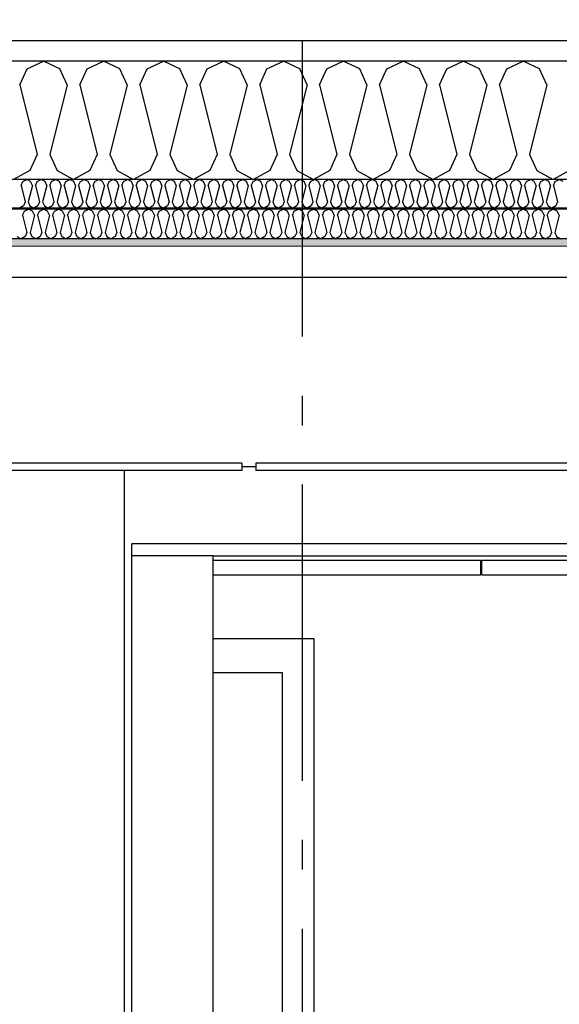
# Model space of a CAD drawing. Header units: millimetres. Extents: x -82116 to -58044, y -2070 to 12890.
# Tile 33 of 65: x -67950 to -67039, y 5312 to 6975. Entities that reach past the tile are written whole.
import ezdxf
from ezdxf.enums import TextEntityAlignment as Align

# ---------------------------------------------------------------- set-up
doc = ezdxf.new("R2010")
doc.units = ezdxf.units.MM
doc.header["$LTSCALE"] = 0.5
doc.header["$MEASUREMENT"] = 0
doc.linetypes.add('Akselinje', pattern=[1500, 1000, -200, 100, -200])
doc.linetypes.add('PLINE', pattern=[0])
for name, color, linetype in [('0(Nye konstruksjoner)', 7, 'Continuous'), ('223- Bjelker', 7, 'Continuous'), ('2411 Bærende innervegger betong', 7, 'Continuous'), ('242- Ikke-bærende innervegger(Nye konstruksjoner)', 7, 'Continuous'), ('244- Vinduer_ dører_ foldevegger(Nye konstruksjoner)', 7, 'Continuous'), ('245- Skjørt(Nye konstruksjoner)', 7, 'Continuous'), ('251- Frittbærende dekker', 7, 'Continuous'), ('256- Faste himlinger og overflatebehandling (Skravur)(Nye konstruksjoner)', 7, 'Continuous'), ('256- Faste himlinger og overflatebehandling(Nye konstruksjoner)', 7, 'Continuous'), ('257- Systemhimlinger (Skravur)(Nye konstruksjoner)', 7, 'Continuous'), ('257- Systemhimlinger(Nye konstruksjoner)', 7, 'Continuous'), ('261- Primærkonstruksjon (tak)', 7, 'Continuous'), ('261- Primærkonstruksjon (tak) (Skravur)', 7, 'Continuous'), ('82-- Modullinjer', 7, 'Continuous')]:
    doc.layers.add(name, color=color, linetype=linetype)
doc.layers.add('236- Innvendig kledning og overflate(Nye konstruksjoner)', color=7, linetype='Continuous', lineweight=0)
doc.styles.add('GENERATED_STYLE_1', font='arial.ttf')
pattern_1 = [(0, (0, 0), (0, 43.30127), [0, -25]), (0, (12.5, 21.65), (0, 43.30127), [0, -25])]

# ---------------------------------------------------------------- blocks, each defined once
blk = doc.blocks.new('*X7')
at = {"layer": '261- Primærkonstruksjon (tak) (Skravur)', "linetype": 'PLINE'}
for p, q in [((-67937.3, 6892), (-67909.7, 6905.1)), ((-67882, 6892), (-67909.7, 6905.1)), ((-67836.1, 6892), (-67808.5, 6905.1)), ((-67780.8, 6892), (-67808.5, 6905.1)), ((-67734.9, 6892), (-67707.2, 6905.1)), ((-67679.6, 6892), (-67707.2, 6905.1)), ((-67633.7, 6892), (-67606, 6905.1)), ((-67578.4, 6892), (-67606, 6905.1)), ((-67532.5, 6892), (-67504.8, 6905.1)), ((-67477.2, 6892), (-67504.8, 6905.1)), ((-67431.3, 6892), (-67403.6, 6905.1)), ((-67376, 6892), (-67403.6, 6905.1)), ((-67330.1, 6892), (-67302.4, 6905.1)), ((-67274.8, 6892), (-67302.4, 6905.1)), ((-67228.9, 6892), (-67201.2, 6905.1)), ((-67173.6, 6892), (-67201.2, 6905.1)), ((-67127.6, 6892), (-67100, 6905.1)), ((-67072.4, 6892), (-67100, 6905.1)), ((-67949.6, 6864.9), (-67937.3, 6892)), ((-67869.7, 6864.9), (-67882, 6892)), ((-67848.4, 6864.9), (-67836.1, 6892)), ((-67768.5, 6864.9), (-67780.8, 6892)), ((-67747.2, 6864.9), (-67734.9, 6892)), ((-67667.3, 6864.9), (-67679.6, 6892)), ((-67646, 6864.9), (-67633.7, 6892)), ((-67566.1, 6864.9), (-67578.4, 6892)), ((-67544.8, 6864.9), (-67532.5, 6892)), ((-67464.9, 6864.9), (-67477.2, 6892)), ((-67443.6, 6864.9), (-67431.3, 6892)), ((-67363.7, 6864.9), (-67376, 6892)), ((-67342.4, 6864.9), (-67330.1, 6892)), ((-67262.5, 6864.9), (-67274.8, 6892)), ((-67241.2, 6864.9), (-67228.9, 6892)), ((-67161.2, 6864.9), (-67173.6, 6892)), ((-67140, 6864.9), (-67127.6, 6892)), ((-67060, 6864.9), (-67072.4, 6892)), ((-67949.6, 6864.9), (-67920.3, 6747.5)), ((-67869.7, 6864.9), (-67899, 6747.5)), ((-67848.4, 6864.9), (-67819.1, 6747.5)), ((-67768.5, 6864.9), (-67797.8, 6747.5)), ((-67747.2, 6864.9), (-67717.9, 6747.5)), ((-67667.3, 6864.9), (-67696.6, 6747.5)), ((-67646, 6864.9), (-67616.7, 6747.5)), ((-67566.1, 6864.9), (-67595.4, 6747.5)), ((-67544.8, 6864.9), (-67515.5, 6747.5)), ((-67464.9, 6864.9), (-67494.2, 6747.5)), ((-67443.6, 6864.9), (-67414.3, 6747.5)), ((-67363.7, 6864.9), (-67393, 6747.5)), ((-67342.4, 6864.9), (-67313.1, 6747.5)), ((-67262.5, 6864.9), (-67291.8, 6747.5)), ((-67241.2, 6864.9), (-67211.8, 6747.5)), ((-67161.2, 6864.9), (-67190.6, 6747.5)), ((-67140, 6864.9), (-67110.6, 6747.5)), ((-67060, 6864.9), (-67089.4, 6747.5)), ((-67920.3, 6747.5), (-67932.6, 6720.4)), ((-67899, 6747.5), (-67886.7, 6720.4)), ((-67819.1, 6747.5), (-67831.4, 6720.4)), ((-67797.8, 6747.5), (-67785.5, 6720.4)), ((-67717.9, 6747.5), (-67730.2, 6720.4)), ((-67696.6, 6747.5), (-67684.3, 6720.4)), ((-67616.7, 6747.5), (-67629, 6720.4)), ((-67595.4, 6747.5), (-67583.1, 6720.4)), ((-67515.5, 6747.5), (-67527.8, 6720.4)), ((-67494.2, 6747.5), (-67481.9, 6720.4)), ((-67414.3, 6747.5), (-67426.6, 6720.4)), ((-67393, 6747.5), (-67380.7, 6720.4)), ((-67313.1, 6747.5), (-67325.4, 6720.4)), ((-67291.8, 6747.5), (-67279.5, 6720.4)), ((-67211.8, 6747.5), (-67224.2, 6720.4)), ((-67190.6, 6747.5), (-67178.3, 6720.4)), ((-67110.6, 6747.5), (-67123, 6720.4)), ((-67089.4, 6747.5), (-67077, 6720.4)), ((-67932.6, 6720.4), (-67960.3, 6705)), ((-67886.7, 6720.4), (-67859.1, 6705)), ((-67831.4, 6720.4), (-67859.1, 6705)), ((-67785.5, 6720.4), (-67757.9, 6705)), ((-67730.2, 6720.4), (-67757.9, 6705)), ((-67684.3, 6720.4), (-67656.6, 6705)), ((-67629, 6720.4), (-67656.6, 6705)), ((-67583.1, 6720.4), (-67555.4, 6705)), ((-67527.8, 6720.4), (-67555.4, 6705)), ((-67481.9, 6720.4), (-67454.2, 6705)), ((-67426.6, 6720.4), (-67454.2, 6705)), ((-67380.7, 6720.4), (-67353, 6705)), ((-67325.4, 6720.4), (-67353, 6705)), ((-67279.5, 6720.4), (-67251.8, 6705)), ((-67224.2, 6720.4), (-67251.8, 6705)), ((-67178.3, 6720.4), (-67150.6, 6705)), ((-67123, 6720.4), (-67150.6, 6705)), ((-67077, 6720.4), (-67049.4, 6705)), ((-67021.8, 6720.4), (-67049.4, 6705))]:
    blk.add_line(p, q, dxfattribs=at)
blk = doc.blocks.new('*X9')
at = {"layer": '256- Faste himlinger og overflatebehandling (Skravur)(Nye konstruksjoner)', "linetype": 'PLINE'}
for p, q in [((-67947.6, 6695.3), (-67944.6, 6701.8)), ((-67944.6, 6701.8), (-67938, 6705)), ((-67931.4, 6701.8), (-67938, 6705)), ((-67928.4, 6695.3), (-67931.4, 6701.8)), ((-67923.3, 6695.3), (-67920.3, 6701.8)), ((-67920.3, 6701.8), (-67913.7, 6705)), ((-67907.1, 6701.8), (-67913.7, 6705)), ((-67904.1, 6695.3), (-67907.1, 6701.8)), ((-67899, 6695.3), (-67896.1, 6701.8)), ((-67896.1, 6701.8), (-67889.4, 6705)), ((-67882.8, 6701.8), (-67889.4, 6705)), ((-67879.8, 6695.3), (-67882.8, 6701.8)), ((-67874.7, 6695.3), (-67871.8, 6701.8)), ((-67871.8, 6701.8), (-67865.1, 6705)), ((-67858.5, 6701.8), (-67865.1, 6705)), ((-67855.5, 6695.3), (-67858.5, 6701.8)), ((-67850.4, 6695.3), (-67847.5, 6701.8)), ((-67847.5, 6701.8), (-67840.8, 6705)), ((-67834.2, 6701.8), (-67840.8, 6705)), ((-67831.2, 6695.3), (-67834.2, 6701.8)), ((-67826.1, 6695.3), (-67823.2, 6701.8)), ((-67823.2, 6701.8), (-67816.6, 6705)), ((-67809.9, 6701.8), (-67816.6, 6705)), ((-67807, 6695.3), (-67809.9, 6701.8)), ((-67801.9, 6695.3), (-67798.9, 6701.8)), ((-67798.9, 6701.8), (-67792.3, 6705)), ((-67785.6, 6701.8), (-67792.3, 6705)), ((-67782.7, 6695.3), (-67785.6, 6701.8)), ((-67777.6, 6695.3), (-67774.6, 6701.8)), ((-67774.6, 6701.8), (-67768, 6705)), ((-67761.3, 6701.8), (-67768, 6705)), ((-67758.4, 6695.3), (-67761.3, 6701.8)), ((-67753.3, 6695.3), (-67750.3, 6701.8)), ((-67750.3, 6701.8), (-67743.7, 6705)), ((-67737, 6701.8), (-67743.7, 6705)), ((-67734.1, 6695.3), (-67737, 6701.8)), ((-67729, 6695.3), (-67726, 6701.8)), ((-67726, 6701.8), (-67719.4, 6705)), ((-67712.8, 6701.8), (-67719.4, 6705)), ((-67709.8, 6695.3), (-67712.8, 6701.8)), ((-67704.7, 6695.3), (-67701.7, 6701.8)), ((-67701.7, 6701.8), (-67695.1, 6705)), ((-67688.5, 6701.8), (-67695.1, 6705)), ((-67685.5, 6695.3), (-67688.5, 6701.8)), ((-67680.4, 6695.3), (-67677.4, 6701.8)), ((-67677.4, 6701.8), (-67670.8, 6705)), ((-67664.2, 6701.8), (-67670.8, 6705)), ((-67661.2, 6695.3), (-67664.2, 6701.8)), ((-67656.1, 6695.3), (-67653.2, 6701.8)), ((-67653.2, 6701.8), (-67646.5, 6705)), ((-67639.9, 6701.8), (-67646.5, 6705)), ((-67636.9, 6695.3), (-67639.9, 6701.8)), ((-67631.8, 6695.3), (-67628.9, 6701.8)), ((-67628.9, 6701.8), (-67622.2, 6705)), ((-67615.6, 6701.8), (-67622.2, 6705)), ((-67612.6, 6695.3), (-67615.6, 6701.8)), ((-67607.5, 6695.3), (-67604.6, 6701.8)), ((-67604.6, 6701.8), (-67597.9, 6705)), ((-67591.3, 6701.8), (-67597.9, 6705)), ((-67588.4, 6695.3), (-67591.3, 6701.8)), ((-67583.2, 6695.3), (-67580.3, 6701.8)), ((-67580.3, 6701.8), (-67573.7, 6705)), ((-67567, 6701.8), (-67573.7, 6705)), ((-67564.1, 6695.3), (-67567, 6701.8)), ((-67559, 6695.3), (-67556, 6701.8)), ((-67556, 6701.8), (-67549.4, 6705)), ((-67542.7, 6701.8), (-67549.4, 6705)), ((-67539.8, 6695.3), (-67542.7, 6701.8)), ((-67534.7, 6695.3), (-67531.7, 6701.8)), ((-67531.7, 6701.8), (-67525.1, 6705)), ((-67518.4, 6701.8), (-67525.1, 6705)), ((-67515.5, 6695.3), (-67518.4, 6701.8)), ((-67510.4, 6695.3), (-67507.4, 6701.8)), ((-67507.4, 6701.8), (-67500.8, 6705)), ((-67494.2, 6701.8), (-67500.8, 6705)), ((-67491.2, 6695.3), (-67494.2, 6701.8)), ((-67486.1, 6695.3), (-67483.1, 6701.8)), ((-67483.1, 6701.8), (-67476.5, 6705)), ((-67469.9, 6701.8), (-67476.5, 6705)), ((-67466.9, 6695.3), (-67469.9, 6701.8)), ((-67461.8, 6695.3), (-67458.8, 6701.8)), ((-67458.8, 6701.8), (-67452.2, 6705)), ((-67445.6, 6701.8), (-67452.2, 6705)), ((-67442.6, 6695.3), (-67445.6, 6701.8)), ((-67437.5, 6695.3), (-67434.6, 6701.8)), ((-67434.6, 6701.8), (-67427.9, 6705)), ((-67421.3, 6701.8), (-67427.9, 6705)), ((-67418.3, 6695.3), (-67421.3, 6701.8)), ((-67413.2, 6695.3), (-67410.3, 6701.8)), ((-67410.3, 6701.8), (-67403.6, 6705)), ((-67397, 6701.8), (-67403.6, 6705)), ((-67394, 6695.3), (-67397, 6701.8)), ((-67388.9, 6695.3), (-67386, 6701.8)), ((-67386, 6701.8), (-67379.3, 6705)), ((-67372.7, 6701.8), (-67379.3, 6705)), ((-67369.7, 6695.3), (-67372.7, 6701.8)), ((-67364.6, 6695.3), (-67361.7, 6701.8)), ((-67361.7, 6701.8), (-67355, 6705)), ((-67348.4, 6701.8), (-67355, 6705)), ((-67345.5, 6695.3), (-67348.4, 6701.8)), ((-67340.4, 6695.3), (-67337.4, 6701.8)), ((-67337.4, 6701.8), (-67330.8, 6705)), ((-67324.1, 6701.8), (-67330.8, 6705)), ((-67321.2, 6695.3), (-67324.1, 6701.8)), ((-67316.1, 6695.3), (-67313.1, 6701.8)), ((-67313.1, 6701.8), (-67306.5, 6705)), ((-67299.8, 6701.8), (-67306.5, 6705)), ((-67296.9, 6695.3), (-67299.8, 6701.8)), ((-67291.8, 6695.3), (-67288.8, 6701.8)), ((-67288.8, 6701.8), (-67282.2, 6705)), ((-67275.5, 6701.8), (-67282.2, 6705)), ((-67272.6, 6695.3), (-67275.5, 6701.8)), ((-67267.5, 6695.3), (-67264.5, 6701.8)), ((-67264.5, 6701.8), (-67257.9, 6705)), ((-67251.3, 6701.8), (-67257.9, 6705)), ((-67248.3, 6695.3), (-67251.3, 6701.8)), ((-67243.2, 6695.3), (-67240.2, 6701.8)), ((-67240.2, 6701.8), (-67233.6, 6705)), ((-67227, 6701.8), (-67233.6, 6705)), ((-67224, 6695.3), (-67227, 6701.8)), ((-67218.9, 6695.3), (-67215.9, 6701.8)), ((-67215.9, 6701.8), (-67209.3, 6705)), ((-67202.7, 6701.8), (-67209.3, 6705)), ((-67199.7, 6695.3), (-67202.7, 6701.8)), ((-67194.6, 6695.3), (-67191.7, 6701.8)), ((-67191.7, 6701.8), (-67185, 6705)), ((-67178.4, 6701.8), (-67185, 6705)), ((-67175.4, 6695.3), (-67178.4, 6701.8)), ((-67170.3, 6695.3), (-67167.4, 6701.8)), ((-67167.4, 6701.8), (-67160.7, 6705)), ((-67154.1, 6701.8), (-67160.7, 6705)), ((-67151.1, 6695.3), (-67154.1, 6701.8)), ((-67146, 6695.3), (-67143.1, 6701.8)), ((-67143.1, 6701.8), (-67136.4, 6705)), ((-67129.8, 6701.8), (-67136.4, 6705)), ((-67126.8, 6695.3), (-67129.8, 6701.8)), ((-67121.7, 6695.3), (-67118.8, 6701.8)), ((-67118.8, 6701.8), (-67112.2, 6705)), ((-67105.5, 6701.8), (-67112.2, 6705)), ((-67102.6, 6695.3), (-67105.5, 6701.8)), ((-67097.5, 6695.3), (-67094.5, 6701.8)), ((-67094.5, 6701.8), (-67087.9, 6705)), ((-67081.2, 6701.8), (-67087.9, 6705)), ((-67078.3, 6695.3), (-67081.2, 6701.8)), ((-67073.2, 6695.3), (-67070.2, 6701.8)), ((-67070.2, 6701.8), (-67063.6, 6705)), ((-67056.9, 6701.8), (-67063.6, 6705)), ((-67054, 6695.3), (-67056.9, 6701.8)), ((-67048.9, 6695.3), (-67045.9, 6701.8)), ((-67045.9, 6701.8), (-67039.3, 6705)), ((-67032.7, 6701.8), (-67039.3, 6705)), ((-67947.6, 6695.3), (-67940.6, 6667.2)), ((-67928.4, 6695.3), (-67935.4, 6667.2)), ((-67923.3, 6695.3), (-67916.3, 6667.2)), ((-67904.1, 6695.3), (-67911.2, 6667.2)), ((-67899, 6695.3), (-67892, 6667.2)), ((-67879.8, 6695.3), (-67886.9, 6667.2)), ((-67874.7, 6695.3), (-67867.7, 6667.2)), ((-67855.5, 6695.3), (-67862.6, 6667.2)), ((-67850.4, 6695.3), (-67843.4, 6667.2)), ((-67831.2, 6695.3), (-67838.3, 6667.2)), ((-67826.1, 6695.3), (-67819.1, 6667.2)), ((-67807, 6695.3), (-67814, 6667.2)), ((-67801.9, 6695.3), (-67794.8, 6667.2)), ((-67782.7, 6695.3), (-67789.7, 6667.2)), ((-67777.6, 6695.3), (-67770.5, 6667.2)), ((-67758.4, 6695.3), (-67765.4, 6667.2)), ((-67753.3, 6695.3), (-67746.2, 6667.2)), ((-67734.1, 6695.3), (-67741.1, 6667.2)), ((-67729, 6695.3), (-67721.9, 6667.2)), ((-67709.8, 6695.3), (-67716.8, 6667.2)), ((-67704.7, 6695.3), (-67697.7, 6667.2)), ((-67685.5, 6695.3), (-67692.6, 6667.2)), ((-67680.4, 6695.3), (-67673.4, 6667.2)), ((-67661.2, 6695.3), (-67668.3, 6667.2)), ((-67656.1, 6695.3), (-67649.1, 6667.2)), ((-67636.9, 6695.3), (-67644, 6667.2)), ((-67631.8, 6695.3), (-67624.8, 6667.2)), ((-67612.6, 6695.3), (-67619.7, 6667.2)), ((-67607.5, 6695.3), (-67600.5, 6667.2)), ((-67588.4, 6695.3), (-67595.4, 6667.2)), ((-67583.2, 6695.3), (-67576.2, 6667.2)), ((-67564.1, 6695.3), (-67571.1, 6667.2)), ((-67559, 6695.3), (-67551.9, 6667.2)), ((-67539.8, 6695.3), (-67546.8, 6667.2)), ((-67534.7, 6695.3), (-67527.6, 6667.2)), ((-67515.5, 6695.3), (-67522.5, 6667.2)), ((-67510.4, 6695.3), (-67503.3, 6667.2)), ((-67491.2, 6695.3), (-67498.2, 6667.2)), ((-67486.1, 6695.3), (-67479, 6667.2)), ((-67466.9, 6695.3), (-67473.9, 6667.2)), ((-67461.8, 6695.3), (-67454.8, 6667.2)), ((-67442.6, 6695.3), (-67449.7, 6667.2)), ((-67437.5, 6695.3), (-67430.5, 6667.2)), ((-67418.3, 6695.3), (-67425.4, 6667.2)), ((-67413.2, 6695.3), (-67406.2, 6667.2)), ((-67394, 6695.3), (-67401.1, 6667.2)), ((-67388.9, 6695.3), (-67381.9, 6667.2)), ((-67369.7, 6695.3), (-67376.8, 6667.2)), ((-67364.6, 6695.3), (-67357.6, 6667.2)), ((-67345.5, 6695.3), (-67352.5, 6667.2)), ((-67340.4, 6695.3), (-67333.3, 6667.2)), ((-67321.2, 6695.3), (-67328.2, 6667.2)), ((-67316.1, 6695.3), (-67309, 6667.2)), ((-67296.9, 6695.3), (-67303.9, 6667.2)), ((-67291.8, 6695.3), (-67284.7, 6667.2)), ((-67272.6, 6695.3), (-67279.6, 6667.2)), ((-67267.5, 6695.3), (-67260.4, 6667.2)), ((-67248.3, 6695.3), (-67255.3, 6667.2)), ((-67243.2, 6695.3), (-67236.2, 6667.2)), ((-67224, 6695.3), (-67231, 6667.2)), ((-67218.9, 6695.3), (-67211.9, 6667.2)), ((-67199.7, 6695.3), (-67206.8, 6667.2)), ((-67194.6, 6695.3), (-67187.6, 6667.2)), ((-67175.4, 6695.3), (-67182.5, 6667.2)), ((-67170.3, 6695.3), (-67163.3, 6667.2)), ((-67151.1, 6695.3), (-67158.2, 6667.2)), ((-67146, 6695.3), (-67139, 6667.2)), ((-67126.8, 6695.3), (-67133.9, 6667.2)), ((-67121.7, 6695.3), (-67114.7, 6667.2)), ((-67102.6, 6695.3), (-67109.6, 6667.2)), ((-67097.5, 6695.3), (-67090.4, 6667.2)), ((-67078.3, 6695.3), (-67085.3, 6667.2)), ((-67073.2, 6695.3), (-67066.1, 6667.2)), ((-67054, 6695.3), (-67061, 6667.2)), ((-67048.9, 6695.3), (-67041.8, 6667.2)), ((-67940.6, 6667.2), (-67943.5, 6660.7)), ((-67935.4, 6667.2), (-67932.5, 6660.7)), ((-67916.3, 6667.2), (-67919.2, 6660.7)), ((-67911.2, 6667.2), (-67908.2, 6660.7)), ((-67892, 6667.2), (-67894.9, 6660.7)), ((-67886.9, 6667.2), (-67883.9, 6660.7)), ((-67867.7, 6667.2), (-67870.6, 6660.7)), ((-67862.6, 6667.2), (-67859.6, 6660.7)), ((-67843.4, 6667.2), (-67846.4, 6660.7)), ((-67838.3, 6667.2), (-67835.3, 6660.7)), ((-67819.1, 6667.2), (-67822.1, 6660.7)), ((-67814, 6667.2), (-67811, 6660.7)), ((-67794.8, 6667.2), (-67797.8, 6660.7)), ((-67789.7, 6667.2), (-67786.8, 6660.7)), ((-67770.5, 6667.2), (-67773.5, 6660.7)), ((-67765.4, 6667.2), (-67762.5, 6660.7)), ((-67746.2, 6667.2), (-67749.2, 6660.7)), ((-67741.1, 6667.2), (-67738.2, 6660.7)), ((-67721.9, 6667.2), (-67724.9, 6660.7)), ((-67716.8, 6667.2), (-67713.9, 6660.7)), ((-67697.7, 6667.2), (-67700.6, 6660.7)), ((-67692.6, 6667.2), (-67689.6, 6660.7)), ((-67673.4, 6667.2), (-67676.3, 6660.7)), ((-67668.3, 6667.2), (-67665.3, 6660.7)), ((-67649.1, 6667.2), (-67652, 6660.7)), ((-67644, 6667.2), (-67641, 6660.7)), ((-67624.8, 6667.2), (-67627.7, 6660.7)), ((-67619.7, 6667.2), (-67616.7, 6660.7)), ((-67600.5, 6667.2), (-67603.5, 6660.7)), ((-67595.4, 6667.2), (-67592.4, 6660.7)), ((-67576.2, 6667.2), (-67579.2, 6660.7)), ((-67571.1, 6667.2), (-67568.1, 6660.7)), ((-67551.9, 6667.2), (-67554.9, 6660.7)), ((-67546.8, 6667.2), (-67543.9, 6660.7)), ((-67527.6, 6667.2), (-67530.6, 6660.7)), ((-67522.5, 6667.2), (-67519.6, 6660.7)), ((-67503.3, 6667.2), (-67506.3, 6660.7)), ((-67498.2, 6667.2), (-67495.3, 6660.7)), ((-67479, 6667.2), (-67482, 6660.7)), ((-67473.9, 6667.2), (-67471, 6660.7)), ((-67454.8, 6667.2), (-67457.7, 6660.7)), ((-67449.7, 6667.2), (-67446.7, 6660.7)), ((-67430.5, 6667.2), (-67433.4, 6660.7)), ((-67425.4, 6667.2), (-67422.4, 6660.7)), ((-67406.2, 6667.2), (-67409.1, 6660.7)), ((-67401.1, 6667.2), (-67398.1, 6660.7)), ((-67381.9, 6667.2), (-67384.9, 6660.7)), ((-67376.8, 6667.2), (-67373.8, 6660.7)), ((-67357.6, 6667.2), (-67360.6, 6660.7)), ((-67352.5, 6667.2), (-67349.5, 6660.7)), ((-67333.3, 6667.2), (-67336.3, 6660.7)), ((-67328.2, 6667.2), (-67325.2, 6660.7)), ((-67309, 6667.2), (-67312, 6660.7)), ((-67303.9, 6667.2), (-67301, 6660.7)), ((-67284.7, 6667.2), (-67287.7, 6660.7)), ((-67279.6, 6667.2), (-67276.7, 6660.7)), ((-67260.4, 6667.2), (-67263.4, 6660.7)), ((-67255.3, 6667.2), (-67252.4, 6660.7)), ((-67236.2, 6667.2), (-67239.1, 6660.7)), ((-67231, 6667.2), (-67228.1, 6660.7)), ((-67211.9, 6667.2), (-67214.8, 6660.7)), ((-67206.8, 6667.2), (-67203.8, 6660.7)), ((-67187.6, 6667.2), (-67190.5, 6660.7)), ((-67182.5, 6667.2), (-67179.5, 6660.7)), ((-67163.3, 6667.2), (-67166.2, 6660.7)), ((-67158.2, 6667.2), (-67155.2, 6660.7)), ((-67139, 6667.2), (-67142, 6660.7)), ((-67133.9, 6667.2), (-67130.9, 6660.7)), ((-67114.7, 6667.2), (-67117.7, 6660.7)), ((-67109.6, 6667.2), (-67106.6, 6660.7)), ((-67090.4, 6667.2), (-67093.4, 6660.7)), ((-67085.3, 6667.2), (-67082.4, 6660.7)), ((-67066.1, 6667.2), (-67069.1, 6660.7)), ((-67061, 6667.2), (-67058.1, 6660.7)), ((-67041.8, 6667.2), (-67044.8, 6660.7)), ((-67943.5, 6660.7), (-67950.1, 6657)), ((-67932.5, 6660.7), (-67925.9, 6657)), ((-67919.2, 6660.7), (-67925.9, 6657)), ((-67908.2, 6660.7), (-67901.6, 6657)), ((-67894.9, 6660.7), (-67901.6, 6657)), ((-67883.9, 6660.7), (-67877.3, 6657)), ((-67870.6, 6660.7), (-67877.3, 6657)), ((-67859.6, 6660.7), (-67853, 6657)), ((-67846.4, 6660.7), (-67853, 6657)), ((-67835.3, 6660.7), (-67828.7, 6657)), ((-67822.1, 6660.7), (-67828.7, 6657)), ((-67811, 6660.7), (-67804.4, 6657)), ((-67797.8, 6660.7), (-67804.4, 6657)), ((-67786.8, 6660.7), (-67780.1, 6657)), ((-67773.5, 6660.7), (-67780.1, 6657)), ((-67762.5, 6660.7), (-67755.8, 6657)), ((-67749.2, 6660.7), (-67755.8, 6657)), ((-67738.2, 6660.7), (-67731.5, 6657)), ((-67724.9, 6660.7), (-67731.5, 6657)), ((-67713.9, 6660.7), (-67707.2, 6657)), ((-67700.6, 6660.7), (-67707.2, 6657)), ((-67689.6, 6660.7), (-67683, 6657)), ((-67676.3, 6660.7), (-67683, 6657)), ((-67665.3, 6660.7), (-67658.7, 6657)), ((-67652, 6660.7), (-67658.7, 6657)), ((-67641, 6660.7), (-67634.4, 6657)), ((-67627.7, 6660.7), (-67634.4, 6657)), ((-67616.7, 6660.7), (-67610.1, 6657)), ((-67603.5, 6660.7), (-67610.1, 6657)), ((-67592.4, 6660.7), (-67585.8, 6657)), ((-67579.2, 6660.7), (-67585.8, 6657)), ((-67568.1, 6660.7), (-67561.5, 6657)), ((-67554.9, 6660.7), (-67561.5, 6657)), ((-67543.9, 6660.7), (-67537.2, 6657)), ((-67530.6, 6660.7), (-67537.2, 6657)), ((-67519.6, 6660.7), (-67512.9, 6657)), ((-67506.3, 6660.7), (-67512.9, 6657)), ((-67495.3, 6660.7), (-67488.6, 6657)), ((-67482, 6660.7), (-67488.6, 6657)), ((-67471, 6660.7), (-67464.4, 6657)), ((-67457.7, 6660.7), (-67464.4, 6657)), ((-67446.7, 6660.7), (-67440.1, 6657)), ((-67433.4, 6660.7), (-67440.1, 6657)), ((-67422.4, 6660.7), (-67415.8, 6657)), ((-67409.1, 6660.7), (-67415.8, 6657)), ((-67398.1, 6660.7), (-67391.5, 6657)), ((-67384.9, 6660.7), (-67391.5, 6657)), ((-67373.8, 6660.7), (-67367.2, 6657)), ((-67360.6, 6660.7), (-67367.2, 6657)), ((-67349.5, 6660.7), (-67342.9, 6657)), ((-67336.3, 6660.7), (-67342.9, 6657)), ((-67325.2, 6660.7), (-67318.6, 6657)), ((-67312, 6660.7), (-67318.6, 6657)), ((-67301, 6660.7), (-67294.3, 6657)), ((-67287.7, 6660.7), (-67294.3, 6657)), ((-67276.7, 6660.7), (-67270, 6657)), ((-67263.4, 6660.7), (-67270, 6657)), ((-67252.4, 6660.7), (-67245.7, 6657)), ((-67239.1, 6660.7), (-67245.7, 6657)), ((-67228.1, 6660.7), (-67221.5, 6657)), ((-67214.8, 6660.7), (-67221.5, 6657)), ((-67203.8, 6660.7), (-67197.2, 6657)), ((-67190.5, 6660.7), (-67197.2, 6657)), ((-67179.5, 6660.7), (-67172.9, 6657)), ((-67166.2, 6660.7), (-67172.9, 6657)), ((-67155.2, 6660.7), (-67148.6, 6657)), ((-67142, 6660.7), (-67148.6, 6657)), ((-67130.9, 6660.7), (-67124.3, 6657)), ((-67117.7, 6660.7), (-67124.3, 6657)), ((-67106.6, 6660.7), (-67100, 6657)), ((-67093.4, 6660.7), (-67100, 6657)), ((-67082.4, 6660.7), (-67075.7, 6657)), ((-67069.1, 6660.7), (-67075.7, 6657)), ((-67058.1, 6660.7), (-67051.4, 6657)), ((-67044.8, 6660.7), (-67051.4, 6657))]:
    blk.add_line(p, q, dxfattribs=at)
blk = doc.blocks.new('*X10')
at = {"layer": '256- Faste himlinger og overflatebehandling (Skravur)(Nye konstruksjoner)', "linetype": 'PLINE'}
for p, q in [((-67945, 6644.9), (-67941.9, 6651.7)), ((-67941.9, 6651.7), (-67935, 6655)), ((-67928.1, 6651.7), (-67935, 6655)), ((-67925, 6644.9), (-67928.1, 6651.7)), ((-67919.7, 6644.9), (-67916.6, 6651.7)), ((-67916.6, 6651.7), (-67909.7, 6655)), ((-67902.8, 6651.7), (-67909.7, 6655)), ((-67899.7, 6644.9), (-67902.8, 6651.7)), ((-67894.4, 6644.9), (-67891.3, 6651.7)), ((-67891.3, 6651.7), (-67884.4, 6655)), ((-67877.5, 6651.7), (-67884.4, 6655)), ((-67874.4, 6644.9), (-67877.5, 6651.7)), ((-67869.1, 6644.9), (-67866, 6651.7)), ((-67866, 6651.7), (-67859.1, 6655)), ((-67852.1, 6651.7), (-67859.1, 6655)), ((-67849.1, 6644.9), (-67852.1, 6651.7)), ((-67843.7, 6644.9), (-67840.7, 6651.7)), ((-67840.7, 6651.7), (-67833.8, 6655)), ((-67826.8, 6651.7), (-67833.8, 6655)), ((-67823.8, 6644.9), (-67826.8, 6651.7)), ((-67818.4, 6644.9), (-67815.4, 6651.7)), ((-67815.4, 6651.7), (-67808.5, 6655)), ((-67801.5, 6651.7), (-67808.5, 6655)), ((-67798.5, 6644.9), (-67801.5, 6651.7)), ((-67793.1, 6644.9), (-67790.1, 6651.7)), ((-67790.1, 6651.7), (-67783.2, 6655)), ((-67776.2, 6651.7), (-67783.2, 6655)), ((-67773.2, 6644.9), (-67776.2, 6651.7)), ((-67767.8, 6644.9), (-67764.8, 6651.7)), ((-67764.8, 6651.7), (-67757.9, 6655)), ((-67750.9, 6651.7), (-67757.9, 6655)), ((-67747.9, 6644.9), (-67750.9, 6651.7)), ((-67742.5, 6644.9), (-67739.5, 6651.7)), ((-67739.5, 6651.7), (-67732.6, 6655)), ((-67725.6, 6651.7), (-67732.6, 6655)), ((-67722.6, 6644.9), (-67725.6, 6651.7)), ((-67717.2, 6644.9), (-67714.2, 6651.7)), ((-67714.2, 6651.7), (-67707.2, 6655)), ((-67700.3, 6651.7), (-67707.2, 6655)), ((-67697.3, 6644.9), (-67700.3, 6651.7)), ((-67691.9, 6644.9), (-67688.9, 6651.7)), ((-67688.9, 6651.7), (-67681.9, 6655)), ((-67675, 6651.7), (-67681.9, 6655)), ((-67672, 6644.9), (-67675, 6651.7)), ((-67666.6, 6644.9), (-67663.6, 6651.7)), ((-67663.6, 6651.7), (-67656.6, 6655)), ((-67649.7, 6651.7), (-67656.6, 6655)), ((-67646.7, 6644.9), (-67649.7, 6651.7)), ((-67641.3, 6644.9), (-67638.3, 6651.7)), ((-67638.3, 6651.7), (-67631.3, 6655)), ((-67624.4, 6651.7), (-67631.3, 6655)), ((-67621.4, 6644.9), (-67624.4, 6651.7)), ((-67616, 6644.9), (-67613, 6651.7)), ((-67613, 6651.7), (-67606, 6655)), ((-67599.1, 6651.7), (-67606, 6655)), ((-67596, 6644.9), (-67599.1, 6651.7)), ((-67590.7, 6644.9), (-67587.6, 6651.7)), ((-67587.6, 6651.7), (-67580.7, 6655)), ((-67573.8, 6651.7), (-67580.7, 6655)), ((-67570.7, 6644.9), (-67573.8, 6651.7)), ((-67565.4, 6644.9), (-67562.3, 6651.7)), ((-67562.3, 6651.7), (-67555.4, 6655)), ((-67548.5, 6651.7), (-67555.4, 6655)), ((-67545.4, 6644.9), (-67548.5, 6651.7)), ((-67540.1, 6644.9), (-67537, 6651.7)), ((-67537, 6651.7), (-67530.1, 6655)), ((-67523.2, 6651.7), (-67530.1, 6655)), ((-67520.1, 6644.9), (-67523.2, 6651.7)), ((-67514.8, 6644.9), (-67511.7, 6651.7)), ((-67511.7, 6651.7), (-67504.8, 6655)), ((-67497.9, 6651.7), (-67504.8, 6655)), ((-67494.8, 6644.9), (-67497.9, 6651.7)), ((-67489.5, 6644.9), (-67486.4, 6651.7)), ((-67486.4, 6651.7), (-67479.5, 6655)), ((-67472.6, 6651.7), (-67479.5, 6655)), ((-67469.5, 6644.9), (-67472.6, 6651.7)), ((-67464.2, 6644.9), (-67461.1, 6651.7)), ((-67461.1, 6651.7), (-67454.2, 6655)), ((-67447.3, 6651.7), (-67454.2, 6655)), ((-67444.2, 6644.9), (-67447.3, 6651.7)), ((-67438.9, 6644.9), (-67435.8, 6651.7)), ((-67435.8, 6651.7), (-67428.9, 6655)), ((-67422, 6651.7), (-67428.9, 6655)), ((-67418.9, 6644.9), (-67422, 6651.7)), ((-67413.6, 6644.9), (-67410.5, 6651.7)), ((-67410.5, 6651.7), (-67403.6, 6655)), ((-67396.7, 6651.7), (-67403.6, 6655)), ((-67393.6, 6644.9), (-67396.7, 6651.7)), ((-67388.3, 6644.9), (-67385.2, 6651.7)), ((-67385.2, 6651.7), (-67378.3, 6655)), ((-67371.4, 6651.7), (-67378.3, 6655)), ((-67368.3, 6644.9), (-67371.4, 6651.7)), ((-67363, 6644.9), (-67359.9, 6651.7)), ((-67359.9, 6651.7), (-67353, 6655)), ((-67346.1, 6651.7), (-67353, 6655)), ((-67343, 6644.9), (-67346.1, 6651.7)), ((-67337.7, 6644.9), (-67334.6, 6651.7)), ((-67334.6, 6651.7), (-67327.7, 6655)), ((-67320.8, 6651.7), (-67327.7, 6655)), ((-67317.7, 6644.9), (-67320.8, 6651.7)), ((-67312.4, 6644.9), (-67309.3, 6651.7)), ((-67309.3, 6651.7), (-67302.4, 6655)), ((-67295.5, 6651.7), (-67302.4, 6655)), ((-67292.4, 6644.9), (-67295.5, 6651.7)), ((-67287.1, 6644.9), (-67284, 6651.7)), ((-67284, 6651.7), (-67277.1, 6655)), ((-67270.2, 6651.7), (-67277.1, 6655)), ((-67267.1, 6644.9), (-67270.2, 6651.7)), ((-67261.8, 6644.9), (-67258.7, 6651.7)), ((-67258.7, 6651.7), (-67251.8, 6655)), ((-67244.9, 6651.7), (-67251.8, 6655)), ((-67241.8, 6644.9), (-67244.9, 6651.7)), ((-67236.5, 6644.9), (-67233.4, 6651.7)), ((-67233.4, 6651.7), (-67226.5, 6655)), ((-67219.6, 6651.7), (-67226.5, 6655)), ((-67216.5, 6644.9), (-67219.6, 6651.7)), ((-67211.2, 6644.9), (-67208.1, 6651.7)), ((-67208.1, 6651.7), (-67201.2, 6655)), ((-67194.3, 6651.7), (-67201.2, 6655)), ((-67191.2, 6644.9), (-67194.3, 6651.7)), ((-67185.9, 6644.9), (-67182.8, 6651.7)), ((-67182.8, 6651.7), (-67175.9, 6655)), ((-67169, 6651.7), (-67175.9, 6655)), ((-67165.9, 6644.9), (-67169, 6651.7)), ((-67160.6, 6644.9), (-67157.5, 6651.7)), ((-67157.5, 6651.7), (-67150.6, 6655)), ((-67143.7, 6651.7), (-67150.6, 6655)), ((-67140.6, 6644.9), (-67143.7, 6651.7)), ((-67135.3, 6644.9), (-67132.2, 6651.7)), ((-67132.2, 6651.7), (-67125.3, 6655)), ((-67118.4, 6651.7), (-67125.3, 6655)), ((-67115.3, 6644.9), (-67118.4, 6651.7)), ((-67110, 6644.9), (-67106.9, 6651.7)), ((-67106.9, 6651.7), (-67100, 6655)), ((-67093.1, 6651.7), (-67100, 6655)), ((-67090, 6644.9), (-67093.1, 6651.7)), ((-67084.7, 6644.9), (-67081.6, 6651.7)), ((-67081.6, 6651.7), (-67074.7, 6655)), ((-67067.8, 6651.7), (-67074.7, 6655)), ((-67064.7, 6644.9), (-67067.8, 6651.7)), ((-67059.4, 6644.9), (-67056.3, 6651.7)), ((-67056.3, 6651.7), (-67049.4, 6655)), ((-67042.5, 6651.7), (-67049.4, 6655)), ((-67039.4, 6644.9), (-67042.5, 6651.7)), ((-67945, 6644.9), (-67937.6, 6615.6)), ((-67925, 6644.9), (-67932.3, 6615.6)), ((-67919.7, 6644.9), (-67912.3, 6615.6)), ((-67899.7, 6644.9), (-67907, 6615.6)), ((-67894.4, 6644.9), (-67887, 6615.6)), ((-67874.4, 6644.9), (-67881.7, 6615.6)), ((-67869.1, 6644.9), (-67861.7, 6615.6)), ((-67849.1, 6644.9), (-67856.4, 6615.6)), ((-67843.7, 6644.9), (-67836.4, 6615.6)), ((-67823.8, 6644.9), (-67831.1, 6615.6)), ((-67818.4, 6644.9), (-67811.1, 6615.6)), ((-67798.5, 6644.9), (-67805.8, 6615.6)), ((-67793.1, 6644.9), (-67785.8, 6615.6)), ((-67773.2, 6644.9), (-67780.5, 6615.6)), ((-67767.8, 6644.9), (-67760.5, 6615.6)), ((-67747.9, 6644.9), (-67755.2, 6615.6)), ((-67742.5, 6644.9), (-67735.2, 6615.6)), ((-67722.6, 6644.9), (-67729.9, 6615.6)), ((-67717.2, 6644.9), (-67709.9, 6615.6)), ((-67697.3, 6644.9), (-67704.6, 6615.6)), ((-67691.9, 6644.9), (-67684.6, 6615.6)), ((-67672, 6644.9), (-67679.3, 6615.6)), ((-67666.6, 6644.9), (-67659.3, 6615.6)), ((-67646.7, 6644.9), (-67654, 6615.6)), ((-67641.3, 6644.9), (-67634, 6615.6)), ((-67621.4, 6644.9), (-67628.7, 6615.6)), ((-67616, 6644.9), (-67608.7, 6615.6)), ((-67596, 6644.9), (-67603.4, 6615.6)), ((-67590.7, 6644.9), (-67583.4, 6615.6)), ((-67570.7, 6644.9), (-67578.1, 6615.6)), ((-67565.4, 6644.9), (-67558.1, 6615.6)), ((-67545.4, 6644.9), (-67552.8, 6615.6)), ((-67540.1, 6644.9), (-67532.8, 6615.6)), ((-67520.1, 6644.9), (-67527.5, 6615.6)), ((-67514.8, 6644.9), (-67507.5, 6615.6)), ((-67494.8, 6644.9), (-67502.2, 6615.6)), ((-67489.5, 6644.9), (-67482.2, 6615.6)), ((-67469.5, 6644.9), (-67476.9, 6615.6)), ((-67464.2, 6644.9), (-67456.9, 6615.6)), ((-67444.2, 6644.9), (-67451.6, 6615.6)), ((-67438.9, 6644.9), (-67431.6, 6615.6)), ((-67418.9, 6644.9), (-67426.3, 6615.6)), ((-67413.6, 6644.9), (-67406.3, 6615.6)), ((-67393.6, 6644.9), (-67401, 6615.6)), ((-67388.3, 6644.9), (-67381, 6615.6)), ((-67368.3, 6644.9), (-67375.7, 6615.6)), ((-67363, 6644.9), (-67355.7, 6615.6)), ((-67343, 6644.9), (-67350.4, 6615.6)), ((-67337.7, 6644.9), (-67330.4, 6615.6)), ((-67317.7, 6644.9), (-67325.1, 6615.6)), ((-67312.4, 6644.9), (-67305.1, 6615.6)), ((-67292.4, 6644.9), (-67299.8, 6615.6)), ((-67287.1, 6644.9), (-67279.8, 6615.6)), ((-67267.1, 6644.9), (-67274.5, 6615.6)), ((-67261.8, 6644.9), (-67254.5, 6615.6)), ((-67241.8, 6644.9), (-67249.2, 6615.6)), ((-67236.5, 6644.9), (-67229.2, 6615.6)), ((-67216.5, 6644.9), (-67223.9, 6615.6)), ((-67211.2, 6644.9), (-67203.9, 6615.6)), ((-67191.2, 6644.9), (-67198.6, 6615.6)), ((-67185.9, 6644.9), (-67178.6, 6615.6)), ((-67165.9, 6644.9), (-67173.3, 6615.6)), ((-67160.6, 6644.9), (-67153.3, 6615.6)), ((-67140.6, 6644.9), (-67148, 6615.6)), ((-67135.3, 6644.9), (-67128, 6615.6)), ((-67115.3, 6644.9), (-67122.7, 6615.6)), ((-67110, 6644.9), (-67102.7, 6615.6)), ((-67090, 6644.9), (-67097.4, 6615.6)), ((-67084.7, 6644.9), (-67077.4, 6615.6)), ((-67064.7, 6644.9), (-67072, 6615.6)), ((-67059.4, 6644.9), (-67052.1, 6615.6)), ((-67039.4, 6644.9), (-67046.7, 6615.6)), ((-67954.5, 6608.8), (-67947.6, 6605)), ((-67940.7, 6608.8), (-67947.6, 6605)), ((-67937.6, 6615.6), (-67940.7, 6608.8)), ((-67932.3, 6615.6), (-67929.2, 6608.8)), ((-67929.2, 6608.8), (-67922.3, 6605)), ((-67915.4, 6608.8), (-67922.3, 6605)), ((-67912.3, 6615.6), (-67915.4, 6608.8)), ((-67907, 6615.6), (-67903.9, 6608.8)), ((-67903.9, 6608.8), (-67897, 6605)), ((-67890.1, 6608.8), (-67897, 6605)), ((-67887, 6615.6), (-67890.1, 6608.8)), ((-67881.7, 6615.6), (-67878.6, 6608.8)), ((-67878.6, 6608.8), (-67871.7, 6605)), ((-67864.8, 6608.8), (-67871.7, 6605)), ((-67861.7, 6615.6), (-67864.8, 6608.8)), ((-67856.4, 6615.6), (-67853.3, 6608.8)), ((-67853.3, 6608.8), (-67846.4, 6605)), ((-67839.5, 6608.8), (-67846.4, 6605)), ((-67836.4, 6615.6), (-67839.5, 6608.8)), ((-67831.1, 6615.6), (-67828, 6608.8)), ((-67828, 6608.8), (-67821.1, 6605)), ((-67814.2, 6608.8), (-67821.1, 6605)), ((-67811.1, 6615.6), (-67814.2, 6608.8)), ((-67805.8, 6615.6), (-67802.7, 6608.8)), ((-67802.7, 6608.8), (-67795.8, 6605)), ((-67788.9, 6608.8), (-67795.8, 6605)), ((-67785.8, 6615.6), (-67788.9, 6608.8)), ((-67780.5, 6615.6), (-67777.4, 6608.8)), ((-67777.4, 6608.8), (-67770.5, 6605)), ((-67763.6, 6608.8), (-67770.5, 6605)), ((-67760.5, 6615.6), (-67763.6, 6608.8)), ((-67755.2, 6615.6), (-67752.1, 6608.8)), ((-67752.1, 6608.8), (-67745.2, 6605)), ((-67738.3, 6608.8), (-67745.2, 6605)), ((-67735.2, 6615.6), (-67738.3, 6608.8)), ((-67729.9, 6615.6), (-67726.8, 6608.8)), ((-67726.8, 6608.8), (-67719.9, 6605)), ((-67713, 6608.8), (-67719.9, 6605)), ((-67709.9, 6615.6), (-67713, 6608.8)), ((-67704.6, 6615.6), (-67701.5, 6608.8)), ((-67701.5, 6608.8), (-67694.6, 6605)), ((-67687.7, 6608.8), (-67694.6, 6605)), ((-67684.6, 6615.6), (-67687.7, 6608.8)), ((-67679.3, 6615.6), (-67676.2, 6608.8)), ((-67676.2, 6608.8), (-67669.3, 6605)), ((-67662.4, 6608.8), (-67669.3, 6605)), ((-67659.3, 6615.6), (-67662.4, 6608.8)), ((-67654, 6615.6), (-67650.9, 6608.8)), ((-67650.9, 6608.8), (-67644, 6605)), ((-67637.1, 6608.8), (-67644, 6605)), ((-67634, 6615.6), (-67637.1, 6608.8)), ((-67628.7, 6615.6), (-67625.6, 6608.8)), ((-67625.6, 6608.8), (-67618.7, 6605)), ((-67611.8, 6608.8), (-67618.7, 6605)), ((-67608.7, 6615.6), (-67611.8, 6608.8)), ((-67603.4, 6615.6), (-67600.3, 6608.8)), ((-67600.3, 6608.8), (-67593.4, 6605)), ((-67586.5, 6608.8), (-67593.4, 6605)), ((-67583.4, 6615.6), (-67586.5, 6608.8)), ((-67578.1, 6615.6), (-67575, 6608.8)), ((-67575, 6608.8), (-67568.1, 6605)), ((-67561.2, 6608.8), (-67568.1, 6605)), ((-67558.1, 6615.6), (-67561.2, 6608.8)), ((-67552.8, 6615.6), (-67549.7, 6608.8)), ((-67549.7, 6608.8), (-67542.8, 6605)), ((-67535.9, 6608.8), (-67542.8, 6605)), ((-67532.8, 6615.6), (-67535.9, 6608.8)), ((-67527.5, 6615.6), (-67524.4, 6608.8)), ((-67524.4, 6608.8), (-67517.5, 6605)), ((-67510.6, 6608.8), (-67517.5, 6605)), ((-67507.5, 6615.6), (-67510.6, 6608.8)), ((-67502.2, 6615.6), (-67499.1, 6608.8)), ((-67499.1, 6608.8), (-67492.2, 6605)), ((-67485.3, 6608.8), (-67492.2, 6605)), ((-67482.2, 6615.6), (-67485.3, 6608.8)), ((-67476.9, 6615.6), (-67473.8, 6608.8)), ((-67473.8, 6608.8), (-67466.9, 6605)), ((-67460, 6608.8), (-67466.9, 6605)), ((-67456.9, 6615.6), (-67460, 6608.8)), ((-67451.6, 6615.6), (-67448.5, 6608.8)), ((-67448.5, 6608.8), (-67441.6, 6605)), ((-67434.7, 6608.8), (-67441.6, 6605)), ((-67431.6, 6615.6), (-67434.7, 6608.8)), ((-67426.3, 6615.6), (-67423.2, 6608.8)), ((-67423.2, 6608.8), (-67416.3, 6605)), ((-67409.4, 6608.8), (-67416.3, 6605)), ((-67406.3, 6615.6), (-67409.4, 6608.8)), ((-67401, 6615.6), (-67397.9, 6608.8)), ((-67397.9, 6608.8), (-67391, 6605)), ((-67384.1, 6608.8), (-67391, 6605)), ((-67381, 6615.6), (-67384.1, 6608.8)), ((-67375.7, 6615.6), (-67372.6, 6608.8)), ((-67372.6, 6608.8), (-67365.7, 6605)), ((-67358.8, 6608.8), (-67365.7, 6605)), ((-67355.7, 6615.6), (-67358.8, 6608.8)), ((-67350.4, 6615.6), (-67347.3, 6608.8)), ((-67347.3, 6608.8), (-67340.4, 6605)), ((-67333.5, 6608.8), (-67340.4, 6605)), ((-67330.4, 6615.6), (-67333.5, 6608.8)), ((-67325.1, 6615.6), (-67322, 6608.8)), ((-67322, 6608.8), (-67315.1, 6605)), ((-67308.2, 6608.8), (-67315.1, 6605)), ((-67305.1, 6615.6), (-67308.2, 6608.8)), ((-67299.8, 6615.6), (-67296.7, 6608.8)), ((-67296.7, 6608.8), (-67289.8, 6605)), ((-67282.9, 6608.8), (-67289.8, 6605)), ((-67279.8, 6615.6), (-67282.9, 6608.8)), ((-67274.5, 6615.6), (-67271.4, 6608.8)), ((-67271.4, 6608.8), (-67264.5, 6605)), ((-67257.6, 6608.8), (-67264.5, 6605)), ((-67254.5, 6615.6), (-67257.6, 6608.8)), ((-67249.2, 6615.6), (-67246.1, 6608.8)), ((-67246.1, 6608.8), (-67239.2, 6605)), ((-67232.3, 6608.8), (-67239.2, 6605)), ((-67229.2, 6615.6), (-67232.3, 6608.8)), ((-67223.9, 6615.6), (-67220.8, 6608.8)), ((-67220.8, 6608.8), (-67213.9, 6605)), ((-67207, 6608.8), (-67213.9, 6605)), ((-67203.9, 6615.6), (-67207, 6608.8)), ((-67198.6, 6615.6), (-67195.5, 6608.8)), ((-67195.5, 6608.8), (-67188.6, 6605)), ((-67181.7, 6608.8), (-67188.6, 6605)), ((-67178.6, 6615.6), (-67181.7, 6608.8)), ((-67173.3, 6615.6), (-67170.2, 6608.8)), ((-67170.2, 6608.8), (-67163.3, 6605)), ((-67156.4, 6608.8), (-67163.3, 6605)), ((-67153.3, 6615.6), (-67156.4, 6608.8)), ((-67148, 6615.6), (-67144.9, 6608.8)), ((-67144.9, 6608.8), (-67138, 6605)), ((-67131.1, 6608.8), (-67138, 6605)), ((-67128, 6615.6), (-67131.1, 6608.8)), ((-67122.7, 6615.6), (-67119.6, 6608.8)), ((-67119.6, 6608.8), (-67112.7, 6605)), ((-67105.7, 6608.8), (-67112.7, 6605)), ((-67102.7, 6615.6), (-67105.7, 6608.8)), ((-67097.4, 6615.6), (-67094.3, 6608.8)), ((-67094.3, 6608.8), (-67087.4, 6605)), ((-67080.4, 6608.8), (-67087.4, 6605)), ((-67077.4, 6615.6), (-67080.4, 6608.8)), ((-67072, 6615.6), (-67069, 6608.8)), ((-67069, 6608.8), (-67062.1, 6605)), ((-67055.1, 6608.8), (-67062.1, 6605)), ((-67052.1, 6615.6), (-67055.1, 6608.8)), ((-67046.7, 6615.6), (-67043.7, 6608.8)), ((-67043.7, 6608.8), (-67036.8, 6605))]:
    blk.add_line(p, q, dxfattribs=at)
blk = doc.blocks.new('Standard grid marker[5]', base_point=(-67473.2, 12390))
at = {"layer": '82-- Modullinjer', "linetype": 'Akselinje'}
blk.add_line((-67473.2, 12190), (-67473.2, 1550), dxfattribs=at)
at = {"layer": '82-- Modullinjer', "style": 'GENERATED_STYLE_1'}
for tag, p in [('AC_MarkerText_1_0', (-67473.2, 12727.5)), ('AC_MarkerText_1_1', (-67473.2, 1187.5))]:
    blk.add_attdef(tag, text='', height=175, rotation=360, dxfattribs=at).set_placement(p, align=Align.TOP_CENTER)

msp = doc.modelspace()

# ---------------------------------------------------------------- hatches: boundary and pattern name
at = {"layer": '256- Faste himlinger og overflatebehandling (Skravur)(Nye konstruksjoner)', "linetype": 'Continuous'}
msp.add_hatch(color=256, dxfattribs=at).paths.add_polyline_path([(-73808.3, 6655), (-65223.2, 6655), (-65223.2, 6657), (-73808.3, 6657)])
h = msp.add_hatch(dxfattribs=at)
h.set_pattern_fill('Gips', color=256, style=0, pattern_type=2)
h.set_pattern_definition([(0, (0, 0), (0, 86.60254), [0, -50]), (0, (25, 43.3), (0, 86.60254), [0, -50])])
h.paths.add_polyline_path([(-73808.3, 6592.4), (-65223.2, 6592.4), (-65223.2, 6605), (-73808.3, 6605)])
at = {"layer": '257- Systemhimlinger (Skravur)(Nye konstruksjoner)', "linetype": 'Continuous'}
h = msp.add_hatch(dxfattribs=at)
h.set_pattern_fill('Prikker_tett', color=256, style=0, pattern_type=2)
h.set_pattern_definition(pattern_1)
h.paths.add_polyline_path([(-68151.2, 6214), (-67575.2, 6214), (-67575.2, 6226), (-68151.2, 6226)])
h = msp.add_hatch(dxfattribs=at)
h.set_pattern_fill('Prikker_tett', color=256, style=0, pattern_type=2)
h.set_pattern_definition(pattern_1)
h.paths.add_polyline_path([(-67551.2, 6214), (-66975.2, 6214), (-66975.2, 6226), (-67551.2, 6226)])

# ---------------------------------------------------------------- linework, layer by layer
at = {"layer": '0(Nye konstruksjoner)', "linetype": 'PLINE'}
msp.add_line((-67623.2, 3820), (-67623.2, 6070), dxfattribs=at)
at = {"layer": '223- Bjelker', "linetype": 'PLINE'}
for p, q in [((-68788.2, 6940), (-64986, 6940)), ((-73808.3, 6540), (-65223.2, 6540))]:
    msp.add_line(p, q, dxfattribs=at)
at = {"layer": '236- Innvendig kledning og overflate(Nye konstruksjoner)', "linetype": 'PLINE'}
msp.add_line((-65223.2, 6592.4), (-73808.3, 6592.4), dxfattribs=at)
at = {"layer": '2411 Bærende innervegger betong', "linetype": 'PLINE'}
msp.add_line((-67623.2, 6070), (-67760.7, 6070), dxfattribs=at)
at = {"layer": '242- Ikke-bærende innervegger(Nye konstruksjoner)', "linetype": 'PLINE'}
for p, q in [((-67773.2, 3820), (-67773.2, 6214)), ((-67760.7, 3820), (-67760.7, 6090))]:
    msp.add_line(p, q, dxfattribs=at)
at = {"layer": '244- Vinduer_ dører_ foldevegger(Nye konstruksjoner)', "linetype": 'PLINE'}
for p, q in [((-67623.2, 5930), (-67453.2, 5930)), ((-67453.2, 5930), (-67453.2, 5860)), ((-67506.2, 5872), (-67623.2, 5872)), ((-67506.2, 3820), (-67506.2, 5872)), ((-67453.2, 5860), (-67453.2, 3820))]:
    msp.add_line(p, q, dxfattribs=at)
at = {"layer": '245- Skjørt(Nye konstruksjoner)', "linetype": 'PLINE'}
for p, q in [((-67551.2, 6220), (-67575.2, 6220)), ((-65223.2, 6090), (-67760.7, 6090))]:
    msp.add_line(p, q, dxfattribs=at)
at = {"layer": '251- Frittbærende dekker', "linetype": 'PLINE'}
msp.add_line((-67623.2, 6070), (-66123.2, 6070), dxfattribs=at)
at = {"layer": '256- Faste himlinger og overflatebehandling(Nye konstruksjoner)', "linetype": 'PLINE'}
for p, q in [((-65223.2, 6657), (-73808.3, 6657)), ((-65223.2, 6655), (-73808.3, 6655)), ((-65223.2, 6605), (-73808.3, 6605))]:
    msp.add_line(p, q, dxfattribs=at)
at = {"layer": '257- Systemhimlinger(Nye konstruksjoner)', "linetype": 'PLINE'}
for p, q in [((-67575.2, 6226), (-68151.2, 6226)), ((-67575.2, 6226), (-67575.2, 6214)), ((-67551.2, 6226), (-67551.2, 6214)), ((-66975.2, 6226), (-67551.2, 6226)), ((-67575.2, 6214), (-68151.2, 6214)), ((-66975.2, 6214), (-67551.2, 6214)), ((-67623.2, 6062.5), (-67171.7, 6062.5)), ((-67171.7, 6037.5), (-67171.7, 6062.5)), ((-67169.7, 6062.5), (-66571.7, 6062.5)), ((-67169.7, 6037.5), (-67169.7, 6062.5)), ((-67623.2, 6037.5), (-67171.7, 6037.5)), ((-67169.7, 6037.5), (-66571.7, 6037.5))]:
    msp.add_line(p, q, dxfattribs=at)
at = {"layer": '261- Primærkonstruksjon (tak)', "linetype": 'PLINE'}
msp.add_line((-64617.1, 6905.1), (-68788.2, 6905.1), dxfattribs=at)
at = {"layer": '261- Primærkonstruksjon (tak)', "linetype": 'PLINE', "flags": 128}
msp.add_lwpolyline([(-64619.9, 6705), (-65073.2, 6705), (-65085.7, 6705), (-65098.2, 6705), (-65198.2, 6705), (-65210.7, 6705), (-65223.2, 6705), (-73808.3, 6705), (-73820.9, 6705), (-73833.5, 6705), (-73934, 6705), (-73984.3, 6705), (-74084.8, 6705), (-74097.4, 6705), (-74110, 6705), (-76223.2, 6705)], dxfattribs=at)

# ---------------------------------------------------------------- block references
at = {"layer": '256- Faste himlinger og overflatebehandling(Nye konstruksjoner)'}
for name in ['*X9', '*X10']:
    msp.add_blockref(name, (0, 0), dxfattribs=at)
at = {"layer": '261- Primærkonstruksjon (tak)'}
msp.add_blockref('*X7', (0, 0), dxfattribs=at)
at = {"layer": '82-- Modullinjer', "linetype": 'PLINE'}
msp.add_blockref('Standard grid marker[5]', (-67473.2, 12390), dxfattribs=at)

doc.saveas('drawing.dxf')
